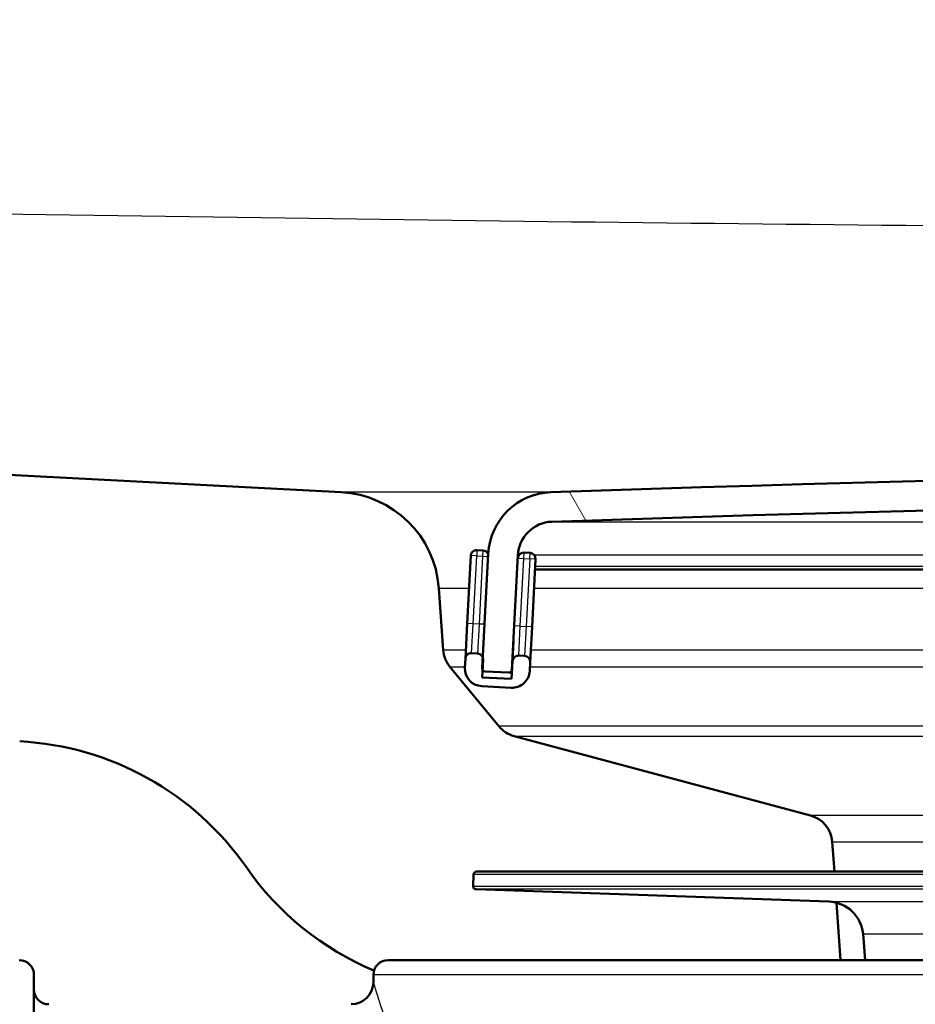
# Model space of a CAD drawing. Header units: millimetres. Extents: x 100 to 2000, y 93 to 2870.
# Tile 16 of 30: x 572 to 602, y 1500 to 1533. Entities that reach past the tile are written whole.
import ezdxf

# ---------------------------------------------------------------- set-up
doc = ezdxf.new("R2010")
doc.units = ezdxf.units.MM
doc.header["$LTSCALE"] = 10
for name, color, linetype, lineweight in [('Dimensions(ISO)', 7, 'Continuous', 25), ('Hatch', 7, 'Continuous', 9), ('Visible Edges(ISO)', 7, 'Continuous', 50), ('Visible Tangent Edges(ISO)', 7, 'Continuous', 25)]:
    doc.layers.add(name, color=color, linetype=linetype, lineweight=lineweight)
doc.styles.add('Text_3.5mm', font='arial.ttf', dxfattribs={"width": 0.899999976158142})
doc.dimstyles.new('KS-STANDARD', dxfattribs={"dimscale": 10, "dimtxt": 3.5, "dimasz": 2.5, "dimexe": 3.174999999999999, "dimexo": 0, "dimgap": 0.8, "dimtad": 1, "dimdec": 1, "dimrnd": 1e-08, "dimtxsty": 'Text_3.5mm', "dimcen": 0.09, "dimdle": 10, "dimclrd": 7, "dimclre": 7, "dimclrt": 7, "dimadec": 0, "dimazin": 2, "dimtfac": 0.7142857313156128, "dimtdec": 4, "dimtmove": 0, "dimatfit": 3, "dimfxl": 1, "dimtolj": 1, "dimlwd": 25, "dimlwe": 25, "dimarcsym": 0})

# ---------------------------------------------------------------- blocks, each defined once
blk = doc.blocks.new('*D11')
at = {"layer": 'Defpoints', "color": 0, "linetype": 'Continuous'}
for p in [(644.4522328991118, 2039.237769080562), (398.0522328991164, 1746.955995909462), (644.4522328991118, 1517.118056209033)]:
    blk.add_point(p, dxfattribs=at)
at = {"layer": 'Dimensions(ISO)', "color": 7, "linetype": 'Continuous', "lineweight": 25}
for p, q in [((398.0522328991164, 1746.955995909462), (398.0522328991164, 2070.987769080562)), ((644.4522328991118, 1517.118056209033), (644.4522328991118, 2070.987769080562)), ((423.0522328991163, 2039.237769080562), (619.4522328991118, 2039.237769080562))]:
    blk.add_line(p, q, dxfattribs=at)
at = {"layer": 'Dimensions(ISO)', "color": 7, "linetype": 'Continuous'}
for points in [[(423.0522328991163, 2043.404435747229), (423.0522328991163, 2035.071102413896), (398.0522328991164, 2039.237769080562)], [(619.4522328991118, 2043.404435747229), (619.4522328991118, 2035.071102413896), (644.4522328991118, 2039.237769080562)]]:
    blk.add_solid(points, dxfattribs=at)
at = {"layer": 'Dimensions(ISO)', "color": 7, "linetype": 'Continuous', "lineweight": 25, "insert": (489.1961285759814, 2065.107823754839), "char_height": 35, "attachment_point": 4, "style": 'Text_3.5mm'}
blk.add_mtext('\\A1;246', dxfattribs=at)

msp = doc.modelspace()

# ---------------------------------------------------------------- hatches: boundary and pattern name
at = {"layer": 'Hatch'}
h = msp.add_hatch(dxfattribs=at)
h.set_pattern_fill('ANSI31', color=256, scale=254, angle=90, style=0)
h.set_pattern_definition([(135, (0, 0), (-22.45064030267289, -22.45064030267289), [])])
edge = h.paths.add_edge_path()
edge.add_line((520.638919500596, 1690.457910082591), (522.1933663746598, 1685.673814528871))
edge.add_ellipse((427.0877147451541, 1654.772115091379), major_axis=(30.90169943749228, -95.10565162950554), ratio=1, start_angle=86.44194585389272, end_angle=90, ccw=False)
edge.add_ellipse((427.087714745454, 1654.772115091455), major_axis=(24.93989136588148, -96.84008373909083), ratio=1, start_angle=88.81973559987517, end_angle=90.00000000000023, ccw=False)
edge.add_ellipse((427.0877147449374, 1654.772115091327), major_axis=(22.93988385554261, -97.33325088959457), ratio=0.9999999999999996, start_angle=88.78477634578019, end_angle=90.00000000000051, ccw=False)
edge.add_line((524.8855843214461, 1675.642589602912), (531.0174606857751, 1676.179059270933))
edge.add_line((531.0174606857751, 1676.179059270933), (531.5995687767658, 1676.229987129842))
edge.add_line((531.5995687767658, 1676.229987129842), (531.6151775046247, 1676.231352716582))
edge.add_line((531.6151775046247, 1676.231352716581), (528.1720281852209, 1715.586729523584))
edge.add_ellipse((526.6777361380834, 1715.455995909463), major_axis=(-0.1307336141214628, 1.494292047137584), ratio=1, start_angle=270.0000000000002, end_angle=355.0000000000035)
edge.add_line((526.6777361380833, 1716.955995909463), (511.5522328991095, 1716.955995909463))
edge.add_line((511.5522328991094, 1716.955995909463), (511.5522328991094, 1710.955995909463))
edge.add_line((511.5522328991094, 1710.955995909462), (517.0522328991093, 1710.955995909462))
edge.add_ellipse((517.0522328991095, 1709.955995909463), major_axis=(1.000000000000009, -1e-16), ratio=1, start_angle=0, end_angle=90, ccw=False)
edge.add_line((518.0522328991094, 1709.955995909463), (518.0522328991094, 1700.005654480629))
edge.add_line((518.0522328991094, 1700.005654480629), (520.3415333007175, 1691.46186906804))
edge.add_ellipse((539.6600498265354, 1696.638249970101), major_axis=(5.176380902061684, -19.31851652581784), ratio=1, start_angle=269.9999999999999, end_angle=272.9999999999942)
edge = h.paths.add_edge_path()
edge.add_line((584.4522328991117, 1501.26382188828), (599.7819648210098, 1501.26382188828))
edge.add_line((599.7819648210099, 1501.26382188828), (599.6461643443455, 1503.205859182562))
edge.add_ellipse((599.3478784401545, 1502.04352294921), major_axis=(1.199268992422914, -0.0418793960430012), ratio=1, start_angle=77.60699785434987, end_angle=90.00000000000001)
edge.add_line((599.3897578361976, 1503.242791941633), (587.4312322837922, 1503.66039285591))
edge.add_ellipse((587.4347222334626, 1503.760331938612), major_axis=(-0.099939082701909, 0.0034899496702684), ratio=1, start_angle=3.979039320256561e-13, end_angle=90.00000000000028, ccw=False)
edge.add_line((587.3347831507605, 1503.763821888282), (587.3487429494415, 1504.16357821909))
edge.add_ellipse((587.4486820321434, 1504.160088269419), major_axis=(0.0034899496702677, 0.099939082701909), ratio=1, start_angle=2.000000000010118, end_angle=90, ccw=False)
edge.add_line((587.4486820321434, 1504.260088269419), (599.5724454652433, 1504.260088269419))
edge.add_line((599.5724454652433, 1504.260088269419), (599.501989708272, 1505.26765253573))
edge.add_ellipse((598.5044256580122, 1505.197896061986), major_axis=(-0.0697564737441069, 0.9975640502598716), ratio=1, start_angle=270, end_angle=340.999999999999)
edge.add_line((598.7632447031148, 1506.163821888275), (588.7177309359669, 1508.855509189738))
edge.add_ellipse((588.9765499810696, 1509.821435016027), major_axis=(-0.9659258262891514, 0.2588190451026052), ratio=1, start_angle=54.50000000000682, end_angle=89.99999999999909, ccw=False)
edge.add_line((588.2049253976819, 1509.185356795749), (586.5407812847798, 1511.20412503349))
edge.add_ellipse((587.3124058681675, 1511.840203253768), major_axis=(-0.6360782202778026, 0.7716245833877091), ratio=1, start_angle=54.50000000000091, end_angle=89.99999999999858, ccw=False)
edge.add_line((586.3148418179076, 1511.770446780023), (586.1682365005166, 1513.867000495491))
edge.add_ellipse((582.6767623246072, 1513.622852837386), major_axis=(-0.2441476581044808, 3.491474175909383), ratio=1, start_angle=270, end_angle=352.999999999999)
edge.add_line((582.8599381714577, 1517.118056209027), (558.3852955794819, 1518.400717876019))
edge.add_spline(control_points=[(558.3852955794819, 1518.400717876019), (556.753096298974, 1518.486257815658), (555.1457968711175, 1518.837998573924), (552.1083217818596, 1520.046018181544), (550.6984658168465, 1520.894215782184), (547.9653481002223, 1523.21830339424), (546.7387298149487, 1524.762140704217), (544.9463120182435, 1528.23309862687), (544.3976489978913, 1530.127034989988), (544.2274144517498, 1532.072824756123)], knot_values=[-2.152596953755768, -2.152596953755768, -2.152596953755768, -2.152596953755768, -1.662265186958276, -1.662265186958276, -1.171933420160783, -1.171933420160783, -0.5859667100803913, -0.5859667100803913, 0, 0, 0, 0], degree=3, periodic=0)
edge.add_line((544.2274144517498, 1532.072824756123), (533.7069153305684, 1652.32267996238))
edge.add_line((533.7069153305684, 1652.32267996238), (533.6778467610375, 1652.320136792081))
edge.add_line((533.6778467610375, 1652.320136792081), (529.0107112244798, 1651.911815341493))
edge.add_line((529.0107112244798, 1651.911815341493), (527.729747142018, 1651.799745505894))
edge.add_line((527.7297471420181, 1651.799745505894), (538.5900464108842, 1527.665956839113))
edge.add_spline(control_points=[(538.5900464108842, 1527.665956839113), (538.7799807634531, 1525.494997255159), (539.3234746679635, 1523.369604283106), (541.0745280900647, 1519.378316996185), (542.2703736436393, 1517.539123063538), (545.494448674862, 1514.005332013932), (547.6087222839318, 1512.442676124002), (552.3172529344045, 1510.215754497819), (554.8664938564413, 1509.572779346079), (557.4672212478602, 1509.436480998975)], knot_values=[-2.870129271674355, -2.870129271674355, -2.870129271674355, -2.870129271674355, -2.216353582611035, -2.216353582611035, -1.562577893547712, -1.562577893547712, -0.7812889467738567, -0.7812889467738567, 0, 0, 0, 0], degree=3, periodic=0)
edge.add_line((557.4672212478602, 1509.436480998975), (571.9681390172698, 1508.676520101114))
edge.add_ellipse((571.4447794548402, 1498.690224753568), major_axis=(9.986295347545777, -0.5233595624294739), ratio=1, start_angle=37.860217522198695, end_angle=90, ccw=False)
edge.add_ellipse((587.8557582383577, 1510.12175025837), major_axis=(5.715762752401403, -8.20548939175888), ratio=1, start_angle=269.9999999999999, end_angle=302.2923472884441)
edge.add_ellipse((584.4522328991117, 1500.763821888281), major_axis=(0.1425082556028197, 0.4792613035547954), ratio=1, start_angle=16.559835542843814, end_angle=89.99999999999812, ccw=False)
edge = h.paths.add_edge_path()
edge.add_ellipse((704.4522328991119, 1500.763821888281), major_axis=(0.5000000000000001, 0), ratio=1, start_angle=16.55983554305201, end_angle=90.00000000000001)
edge.add_line((704.4522328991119, 1501.26382188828), (689.122500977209, 1501.26382188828))
edge.add_line((689.122500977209, 1501.26382188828), (689.2583014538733, 1503.20585918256))
edge.add_ellipse((689.5565873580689, 1502.04352294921), major_axis=(1.162336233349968, 0.2982859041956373), ratio=1, start_angle=77.60699785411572, end_angle=90.00000000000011, ccw=False)
edge.add_line((689.514707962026, 1503.242791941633), (701.4732335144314, 1503.66039285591))
edge.add_ellipse((701.4697435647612, 1503.760331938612), major_axis=(0.0034899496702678, -0.099939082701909), ratio=1, start_angle=0, end_angle=90)
edge.add_line((701.5696826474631, 1503.763821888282), (701.5557228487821, 1504.16357821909))
edge.add_ellipse((701.4557837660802, 1504.160088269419), major_axis=(0.1, 0), ratio=1, start_angle=2.000000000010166, end_angle=90.00000000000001)
edge.add_line((701.4557837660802, 1504.260088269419), (689.3320203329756, 1504.260088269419))
edge.add_line((689.3320203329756, 1504.260088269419), (689.4024760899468, 1505.26765253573))
edge.add_ellipse((690.4000401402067, 1505.197896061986), major_axis=(-0.9659258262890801, -0.2588190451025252), ratio=1, start_angle=270.00000000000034, end_angle=341.000000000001, ccw=False)
edge.add_line((690.1412210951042, 1506.163821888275), (700.186734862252, 1508.855509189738))
edge.add_ellipse((699.9279158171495, 1509.821435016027), major_axis=(-0.636078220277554, -0.7716245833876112), ratio=1, start_angle=54.49999999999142, end_angle=89.99999999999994)
edge.add_line((700.6995404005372, 1509.18535679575), (702.3636845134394, 1511.20412503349))
edge.add_ellipse((701.5920599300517, 1511.840203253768), major_axis=(-0.0697564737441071, -0.997564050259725), ratio=1, start_angle=54.49999999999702, end_angle=90.00000000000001)
edge.add_line((702.5896239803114, 1511.770446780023), (702.7362292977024, 1513.867000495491))
edge.add_ellipse((706.2277034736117, 1513.622852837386), major_axis=(-3.495203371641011, -0.1831758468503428), ratio=1, start_angle=270.00000000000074, end_angle=352.99999999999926, ccw=False)
edge.add_line((706.0445276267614, 1517.118056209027), (898.4893279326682, 1527.203660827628))
edge.add_spline(control_points=[(898.4893279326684, 1527.203660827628), (900.4398734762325, 1527.305884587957), (902.3518041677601, 1527.788115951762), (905.8832021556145, 1529.458307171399), (907.4689073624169, 1530.630299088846), (909.886963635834, 1533.28064237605), (910.7838478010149, 1534.660037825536), (912.0971378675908, 1537.653503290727), (912.5047582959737, 1539.247548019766), (912.6472090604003, 1540.875767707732)], knot_values=[-2.152596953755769, -2.152596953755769, -2.152596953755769, -2.152596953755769, -1.566630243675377, -1.566630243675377, -0.9806635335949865, -0.9806635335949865, -0.4903317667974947, -0.4903317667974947, 0, 0, 0, 0], degree=3, periodic=0)
edge.add_line((912.6472090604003, 1540.875767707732), (927.9324376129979, 1715.586729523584))
edge.add_ellipse((929.4267296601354, 1715.455995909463), major_axis=(-1.499999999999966, 3.57e-14), ratio=1, start_angle=270, end_angle=355.000000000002, ccw=False)
edge.add_line((929.4267296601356, 1716.955995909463), (944.5522328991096, 1716.955995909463))
edge.add_line((944.5522328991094, 1716.955995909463), (944.5522328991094, 1710.955995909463))
edge.add_line((944.5522328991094, 1710.955995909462), (939.0522328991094, 1710.955995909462))
edge.add_ellipse((939.0522328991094, 1709.955995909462), major_axis=(4.56e-14, 1.000000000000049), ratio=1, start_angle=4.6487e-12, end_angle=89.99999999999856)
edge.add_line((938.0522328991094, 1709.955995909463), (938.0522328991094, 1700.005654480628))
edge.add_line((938.0522328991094, 1700.005654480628), (935.7629324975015, 1691.46186906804))
edge.add_ellipse((916.4444159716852, 1696.638249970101), major_axis=(6.180339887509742, 19.021130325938), ratio=1, start_angle=270, end_angle=272.9999999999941, ccw=False)
edge.add_line((935.4655462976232, 1690.457910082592), (933.9110994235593, 1685.673814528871))
edge.add_ellipse((1029.016751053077, 1654.772115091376), major_axis=(8.715574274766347, 99.61946980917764), ratio=1, start_angle=77.00000000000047, end_angle=90)
edge.add_line((929.3972812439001, 1663.487689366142), (918.284577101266, 1536.468899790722))
edge.add_spline(control_points=[(918.284577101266, 1536.468899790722), (918.0575977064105, 1533.874513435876), (917.3260470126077, 1531.349264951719), (914.9361566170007, 1526.721321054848), (913.3006655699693, 1524.662871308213), (909.6565086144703, 1521.564087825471), (907.7767006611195, 1520.433157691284), (903.7267338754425, 1518.822464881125), (901.5836679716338, 1518.353477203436), (899.4074022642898, 1518.239423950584)], knot_values=[-2.870129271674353, -2.870129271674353, -2.870129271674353, -2.870129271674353, -2.088840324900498, -2.088840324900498, -1.307551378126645, -1.307551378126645, -0.6537756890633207, -0.6537756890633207, 0, 0, 0, 0], degree=3, periodic=0)
edge.add_line((899.40740226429, 1518.239423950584), (716.9363267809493, 1508.676520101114))
edge.add_ellipse((717.4596863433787, 1498.690224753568), major_axis=(5.715762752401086, 8.205489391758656), ratio=1, start_angle=37.86021752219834, end_angle=90.00000000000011)
edge.add_ellipse((701.0487075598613, 1510.12175025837), major_axis=(9.21542011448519, 3.882786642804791), ratio=1, start_angle=270, end_angle=302.29234728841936, ccw=False)
h = msp.add_hatch(dxfattribs=at)
h.set_pattern_fill('ANSI31', color=256, scale=254, angle=75, style=0)
h.set_pattern_definition([(120, (0, 0), (-27.49630657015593, -15.875), [])])
edge = h.paths.add_edge_path()
edge.add_ellipse((587.7431341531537, 1511.147358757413), major_axis=(-0.0052335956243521, -0.0998629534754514), ratio=1, start_angle=269.9999999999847, end_angle=296.5890493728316)
edge.add_ellipse((587.7431341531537, 1511.147358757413), major_axis=(0.0400173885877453, -0.0916439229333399), ratio=1, start_angle=269.9999999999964, end_angle=333.4109506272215)
edge.add_line((587.7379005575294, 1511.047495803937), (588.536804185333, 1511.005627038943))
edge.add_ellipse((588.5420377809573, 1511.10548999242), major_axis=(0.0998629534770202, -0.0052335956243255), ratio=1, start_angle=269.9999999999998, end_angle=272.9999999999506)
edge.add_ellipse((588.5420377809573, 1511.105489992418), major_axis=(0.0999999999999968, 8.9e-15), ratio=1, start_angle=269.9999999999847, end_angle=356.9999999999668)
edge.add_line((588.6419007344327, 1511.100256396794), (588.845341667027, 1514.982140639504))
edge.add_ellipse((590.0436971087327, 1514.919337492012), major_axis=(0.0628031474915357, 1.198355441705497), ratio=1, start_angle=4.955554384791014, end_angle=89.99999999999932, ccw=False)
edge.add_ellipse((644.4522328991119, -78.57706722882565), major_axis=(1594.695705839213, 54.4494848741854), ratio=1, start_angle=86.0888912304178, end_angle=90, ccw=False)
edge.add_ellipse((698.8607686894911, 1514.919337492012), major_axis=(1.19930111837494, -0.0409490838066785), ratio=1, start_angle=4.9555543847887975, end_angle=89.99999999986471, ccw=False)
edge.add_line((700.0591241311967, 1514.982140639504), (700.2625650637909, 1511.100256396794))
edge.add_ellipse((700.3624280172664, 1511.105489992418), major_axis=(0.0052335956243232, -0.0998629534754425), ratio=1, start_angle=270.0000000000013, end_angle=356.9999999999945)
edge.add_ellipse((700.3624280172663, 1511.105489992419), major_axis=(0.1000000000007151, 2.66e-14), ratio=1, start_angle=270.0000000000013, end_angle=272.9999999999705)
edge.add_line((700.3676616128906, 1511.005627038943), (701.1665652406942, 1511.047495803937))
edge.add_ellipse((701.16133164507, 1511.147358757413), major_axis=(0.0998629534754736, 0.0052335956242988), ratio=1, start_angle=269.9999999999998, end_angle=332.7180519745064)
edge.add_ellipse((701.16133164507, 1511.147358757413), major_axis=(0.0411227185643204, 0.0911532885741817), ratio=1, start_angle=270.000000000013, end_angle=297.2819480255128)
edge.add_line((701.2611945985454, 1511.152592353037), (701.2430751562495, 1511.498331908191))
edge.add_line((701.2430751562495, 1511.498331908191), (701.0577536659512, 1515.034476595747))
edge.add_ellipse((698.8607686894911, 1514.919337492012), major_axis=(-0.1151391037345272, 2.196984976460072), ratio=1, start_angle=269.9999999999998, end_angle=355.044445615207)
edge.add_ellipse((644.4522328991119, -78.57706722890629), major_axis=(-1595.695123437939, 54.48360911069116), ratio=1, start_angle=270, end_angle=273.9111087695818)
edge.add_ellipse((590.0436971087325, 1514.919337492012), major_axis=(-2.198718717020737, -0.0750733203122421), ratio=1, start_angle=269.9999999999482, end_angle=355.044445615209)
edge.add_line((587.8467121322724, 1515.034476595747), (587.661854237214, 1511.50717783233))
edge.add_line((587.661854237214, 1511.50717783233), (587.6432711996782, 1511.152592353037))
h = msp.add_hatch(dxfattribs=at)
h.set_pattern_fill('ANSI31', color=256, scale=254, angle=105, style=0)
h.set_pattern_definition([(150, (0, 0), (-15.875, -27.49630657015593), [])])
edge = h.paths.add_edge_path()
edge.add_ellipse((587.4693311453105, 1511.453003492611), major_axis=(0.0104671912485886, 0.199725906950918), ratio=1, start_angle=270.0000000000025, end_angle=288.7161445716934)
edge.add_ellipse((587.4693311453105, 1511.453003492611), major_axis=(-0.0541743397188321, 0.192523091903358), ratio=1, start_angle=270.0000000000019, end_angle=341.2838554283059)
edge.add_line((587.4797983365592, 1511.652729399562), (587.2800724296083, 1511.66319659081))
edge.add_ellipse((587.2696052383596, 1511.463470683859), major_axis=(-0.1997259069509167, 0.0104671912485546), ratio=1, start_angle=269.9999999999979, end_angle=359.9999999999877)
edge.add_line((587.0698793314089, 1511.473937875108), (587.054178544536, 1511.174349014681))
edge.add_ellipse((587.6533562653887, 1511.142947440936), major_axis=(-0.0314015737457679, -0.5991777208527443), ratio=1, start_angle=270.0000000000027, end_angle=359.9999999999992)
edge.add_line((587.6219546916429, 1510.543769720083), (588.6205842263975, 1510.49143376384))
edge.add_ellipse((588.6519858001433, 1511.090611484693), major_axis=(0.5991777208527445, -0.0314015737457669), ratio=1, start_angle=269.9999999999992, end_angle=359.9999999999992)
edge.add_line((589.251163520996, 1511.059209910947), (589.2668643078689, 1511.358798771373))
edge.add_ellipse((589.0671384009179, 1511.369265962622), major_axis=(0.010467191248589, 0.1997259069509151), ratio=1, start_angle=269.9999999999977, end_angle=359.9999999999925)
edge.add_line((589.0776055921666, 1511.568991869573), (588.8778796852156, 1511.579459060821))
edge.add_ellipse((588.867412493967, 1511.37973315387), major_axis=(-0.1997259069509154, 0.0104671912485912), ratio=0.9999999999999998, start_angle=269.9999999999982, end_angle=359.9999999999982)
edge.add_line((588.667686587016, 1511.390200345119), (588.6362850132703, 1510.791022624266))
edge.add_line((588.6362850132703, 1510.791022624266), (587.6376554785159, 1510.843358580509))
edge.add_line((587.6376554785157, 1510.843358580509), (587.6514902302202, 1511.107341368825))
edge.add_line((587.6514902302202, 1511.107341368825), (587.6690570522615, 1511.442536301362))

# ---------------------------------------------------------------- linework, layer by layer
at = {"layer": 'Visible Edges(ISO)'}
for p, q in [((582.8599381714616, 1517.118056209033), (558.3852955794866, 1518.400717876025)), ((587.253055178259, 1514.969141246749), (587.1326824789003, 1512.672293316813)), ((587.6629741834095, 1515.147932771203), (587.4632482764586, 1515.158399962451)), ((587.8467121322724, 1515.034476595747), (587.6432711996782, 1511.152592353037)), ((588.6419007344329, 1511.100256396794), (588.8453416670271, 1514.982140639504)), ((589.2607814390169, 1515.064195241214), (589.0610555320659, 1515.074662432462)), ((589.3296674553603, 1512.557154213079), (589.4500401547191, 1514.854002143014)), ((589.4315240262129, 1514.500693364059), (638.6751802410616, 1514.500693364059)), ((586.3148418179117, 1511.770446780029), (586.1682365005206, 1513.867000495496)), ((587.1326824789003, 1512.672293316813), (587.0698793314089, 1511.473937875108)), ((589.2668643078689, 1511.358798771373), (589.3296674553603, 1512.557154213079)), ((588.7038509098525, 1512.080256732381), (588.667686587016, 1511.390200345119)), ((587.4797983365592, 1511.652729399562), (587.2800724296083, 1511.66319659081)), ((589.0776055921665, 1511.568991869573), (588.8778796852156, 1511.579459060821)), ((587.0698793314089, 1511.473937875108), (587.0541785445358, 1511.174349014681)), ((587.6376554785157, 1510.843358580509), (587.6690570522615, 1511.442536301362)), ((588.667686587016, 1511.390200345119), (588.6362850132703, 1510.791022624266)), ((589.251163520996, 1511.059209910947), (589.2668643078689, 1511.358798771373)), ((588.2049253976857, 1509.185356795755), (586.5407812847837, 1511.204125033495)), ((587.7379005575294, 1511.047495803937), (588.5368041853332, 1511.005627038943)), ((588.5420377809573, 1511.005489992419), (588.6475247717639, 1511.005489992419)), ((587.6219546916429, 1510.543769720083), (588.6205842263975, 1510.49143376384)), ((588.6362850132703, 1510.791022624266), (587.6376554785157, 1510.843358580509)), ((598.7632447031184, 1506.163821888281), (588.7177309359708, 1508.855509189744)), ((599.572445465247, 1504.260088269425), (599.5019897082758, 1505.267652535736)), ((701.4557837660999, 1504.260088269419), (587.4486820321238, 1504.260088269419)), ((587.3487429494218, 1504.163578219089), (587.3347831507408, 1503.763821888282)), ((599.3897578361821, 1503.242791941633), (587.4312322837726, 1503.66039285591)), ((599.7819648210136, 1501.263821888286), (599.6461643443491, 1503.205859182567)), ((600.620677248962, 1501.26382188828), (600.5433120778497, 1502.148109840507)), ((584.4522328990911, 1501.263821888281), (704.4522328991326, 1501.263821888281)), ((572.452232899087, 1500.763821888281), (572.452232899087, 1459.763821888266)), ((583.9522328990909, 1500.513821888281), (583.9522328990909, 1500.763821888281))]:
    msp.add_line(p, q, dxfattribs=at)
for centre, radius, start, end in [((644.4522328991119, -78.57706722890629), 1596.625000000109, 88.04444561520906, 91.95555438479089), ((582.6767623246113, 1513.622852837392), 3.499999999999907, 3.999999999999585, 86.99999999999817), ((590.0436971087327, 1514.919337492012), 2.200000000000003, 91.95555438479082, 176.9999999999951), ((644.4522328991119, -78.57706722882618), 1595.625000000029, 88.04444561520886, 91.95555438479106), ((590.0436971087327, 1514.919337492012), 1.200000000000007, 91.95555438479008, 176.9999999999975), ((587.45278108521, 1514.9586740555), 0.1999999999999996, 86.99999999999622, 177.000000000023), ((587.6525069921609, 1514.948206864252), 0.1999999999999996, 15.71614457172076, 87.00000000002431), ((589.0505883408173, 1514.874936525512), 0.1999999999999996, 86.99999999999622, 168.1987935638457), ((589.2503142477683, 1514.864469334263), 0.1999999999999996, 357.000000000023, 87.00000000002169), ((587.3124058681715, 1511.840203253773), 0.9999999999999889, 184.0000000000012, 219.5000000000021), ((587.2696052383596, 1511.463470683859), 0.1999999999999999, 86.9999999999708, 177.000000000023), ((587.4693311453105, 1511.453003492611), 0.2000000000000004, 357.000000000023, 87.00000000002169), ((588.867412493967, 1511.37973315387), 0.2000000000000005, 86.99999999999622, 177.000000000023), ((589.0671384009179, 1511.369265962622), 0.2000000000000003, 357.000000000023, 87.00000000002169), ((587.6533562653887, 1511.142947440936), 0.5999999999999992, 177.000000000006, 267.0000000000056), ((587.7431341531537, 1511.147358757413), 0.0999999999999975, 176.99999999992, 266.9999999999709), ((588.5420377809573, 1511.105489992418), 0.0999999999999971, 267.0000000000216, 357.0000000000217), ((588.6519858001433, 1511.090611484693), 0.5999999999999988, 266.9999999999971, 357.000000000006), ((588.9765499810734, 1509.821435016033), 1.000000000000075, 219.5000000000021, 254.999999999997), ((571.4447794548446, 1498.690224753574), 9.999999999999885, 34.86021752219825, 86.99999999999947), ((598.5044256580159, 1505.197896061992), 1.000000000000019, 4.000000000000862, 75.00000000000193), ((587.8557582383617, 1510.121750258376), 10.00000000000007, 214.8602175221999, 247.1525648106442), ((587.4486820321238, 1504.160088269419), 0.1000000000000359, 90.00000000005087, 178.0000000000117), ((587.4347222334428, 1503.760331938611), 0.1000000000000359, 178.0000000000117, 268.0000000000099), ((599.3478784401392, 1502.043522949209), 1.200000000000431, 5.000000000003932, 87.99999999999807), ((571.9522328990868, 1500.763821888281), 0.5000000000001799, 0, 90), ((584.4522328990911, 1500.763821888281), 0.5000000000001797, 90, 180), ((572.9522328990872, 1500.263821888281), 0.5000000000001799, 180, 270), ((583.2022328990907, 1500.513821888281), 0.7500000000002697, 270, 0)]:
    msp.add_arc(centre, radius, start, end, dxfattribs=at)
at = {"layer": 'Visible Tangent Edges(ISO)'}
for p, q in [((589.968623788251, 1517.118056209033), (582.8599381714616, 1517.118056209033)), ((590.002748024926, 1516.118638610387), (698.9017177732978, 1516.118638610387)), ((587.45278108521, 1514.9586740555), (587.253055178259, 1514.969141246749)), ((587.3324083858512, 1512.661826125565), (587.45278108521, 1514.9586740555)), ((587.4632482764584, 1515.158399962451), (587.45278108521, 1514.9586740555)), ((587.45278108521, 1514.9586740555), (587.6525069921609, 1514.948206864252)), ((587.6525069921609, 1514.948206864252), (587.5321342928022, 1512.651358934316)), ((587.6629741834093, 1515.147932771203), (587.6525069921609, 1514.948206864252)), ((587.6525069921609, 1514.948206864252), (587.8416713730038, 1514.938293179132)), ((588.8817473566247, 1514.982140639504), (588.8453416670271, 1514.982140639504)), ((588.8526461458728, 1514.885310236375), (589.0505883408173, 1514.874936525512)), ((589.0505883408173, 1514.874936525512), (589.0610555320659, 1515.074662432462)), ((589.2503142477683, 1514.864469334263), (589.2607814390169, 1515.064195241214)), ((638.7400578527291, 1514.982140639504), (589.4120345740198, 1514.982140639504)), ((588.9302156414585, 1512.578088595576), (589.0505883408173, 1514.874936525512)), ((589.0505883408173, 1514.874936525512), (589.2503142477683, 1514.864469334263)), ((589.2503142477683, 1514.864469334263), (589.1299415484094, 1512.567621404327)), ((589.4500401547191, 1514.854002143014), (589.2503142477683, 1514.864469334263)), ((638.6951801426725, 1514.595459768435), (589.4364905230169, 1514.595459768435)), ((586.1682365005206, 1513.867000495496), (587.1952944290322, 1513.867000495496)), ((589.3983135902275, 1513.867000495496), (638.6215904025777, 1513.867000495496)), ((587.3324083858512, 1512.661826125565), (587.1326824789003, 1512.672293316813)), ((587.2800724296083, 1511.66319659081), (587.3324083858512, 1512.661826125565)), ((587.5321342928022, 1512.651358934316), (587.3324083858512, 1512.661826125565)), ((587.5321342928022, 1512.651358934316), (587.4797983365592, 1511.652729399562)), ((587.721298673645, 1512.641445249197), (587.5321342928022, 1512.651358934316)), ((588.9302156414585, 1512.578088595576), (588.7322503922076, 1512.588463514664)), ((588.8778796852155, 1511.579459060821), (588.9302156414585, 1512.578088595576)), ((588.9302156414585, 1512.578088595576), (589.1299415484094, 1512.567621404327)), ((589.1299415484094, 1512.567621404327), (589.0776055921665, 1511.568991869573)), ((589.3296674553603, 1512.557154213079), (589.1299415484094, 1512.567621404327)), ((587.085418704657, 1511.770446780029), (586.3148418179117, 1511.770446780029)), ((638.636170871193, 1511.770446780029), (589.2884378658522, 1511.770446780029)), ((586.5407812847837, 1511.204125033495), (587.0557390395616, 1511.204125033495)), ((588.6524912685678, 1511.100256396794), (588.6419007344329, 1511.100256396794)), ((589.2587582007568, 1511.204125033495), (638.837566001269, 1511.204125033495)), ((700.699540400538, 1509.185356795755), (588.2049253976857, 1509.185356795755)), ((588.7177309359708, 1508.855509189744), (700.1867348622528, 1508.855509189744)), ((690.1412210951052, 1506.163821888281), (598.7632447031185, 1506.163821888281)), ((599.5019897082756, 1505.267652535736), (639.569074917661, 1505.267652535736)), ((701.5557228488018, 1504.163578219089), (587.3487429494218, 1504.163578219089)), ((587.3347831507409, 1503.763821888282), (701.5696826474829, 1503.763821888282)), ((701.4732335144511, 1503.66039285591), (587.4312322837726, 1503.66039285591)), ((599.3897578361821, 1503.242791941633), (689.5147079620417, 1503.242791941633)), ((600.5433120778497, 1502.148109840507), (688.3611537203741, 1502.148109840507)), ((704.9522328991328, 1500.763821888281), (583.9522328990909, 1500.763821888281))]:
    msp.add_line(p, q, dxfattribs=at)
for points, knots in [([(563.1646915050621, 1526.691771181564), (580.4152262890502, 1526.390476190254), (597.6727749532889, 1526.175118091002), (652.8176412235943, 1525.807294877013), (690.7146188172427, 1526.06040114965), (783.6834300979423, 1527.734252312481), (838.7116206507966, 1529.565139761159), (893.6916059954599, 1531.684577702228)], [0, 0, 0, 0, 5.161170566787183, 5.161170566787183, 16.48880888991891, 16.48880888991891, 32.97761777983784, 32.97761777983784, 32.97761777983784, 32.97761777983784]), ([(584.4105333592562, 1499.06382188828), (584.208625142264, 1499.724744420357), (584.0642223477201, 1500.169224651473), (583.9672264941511, 1500.468045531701), (583.9526357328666, 1500.513398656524), (583.9527758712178, 1500.513250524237)], [-1.54549082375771, -1.54549082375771, -1.54549082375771, -1.54549082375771, -1.008395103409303, -1.008395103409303, -0.7727444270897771, -0.7727444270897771, -0.7727444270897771, -0.7727444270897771])]:
    msp.add_open_spline(points, degree=3, knots=knots, dxfattribs=at)

# ---------------------------------------------------------------- dimensions: what is measured, and where the dimension line sits
at = {"layer": 'Dimensions(ISO)', "color": 7, "linetype": 'Continuous', "lineweight": 25}
dim = msp.add_linear_dim(base=(644.4522328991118, 2039.237769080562), p1=(398.0522328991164, 1746.955995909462), p2=(644.4522328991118, 1517.118056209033), angle=180, dimstyle='KS-STANDARD', override={"dimgap": 0.8, "dimdec": 0, "dimtol": 0, "dimlim": 0, "dimtp": 0, "dimtm": 0, "dimtdec": 4, "dimtofl": 0, "dimatfit": 1}, dxfattribs=at)
dim.commit()
dim.dimension.update_dxf_attribs({"geometry": '*D11', "text_midpoint": (524.2522328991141, 2039.237769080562), "dimtype": 160})

doc.saveas('drawing.dxf')
